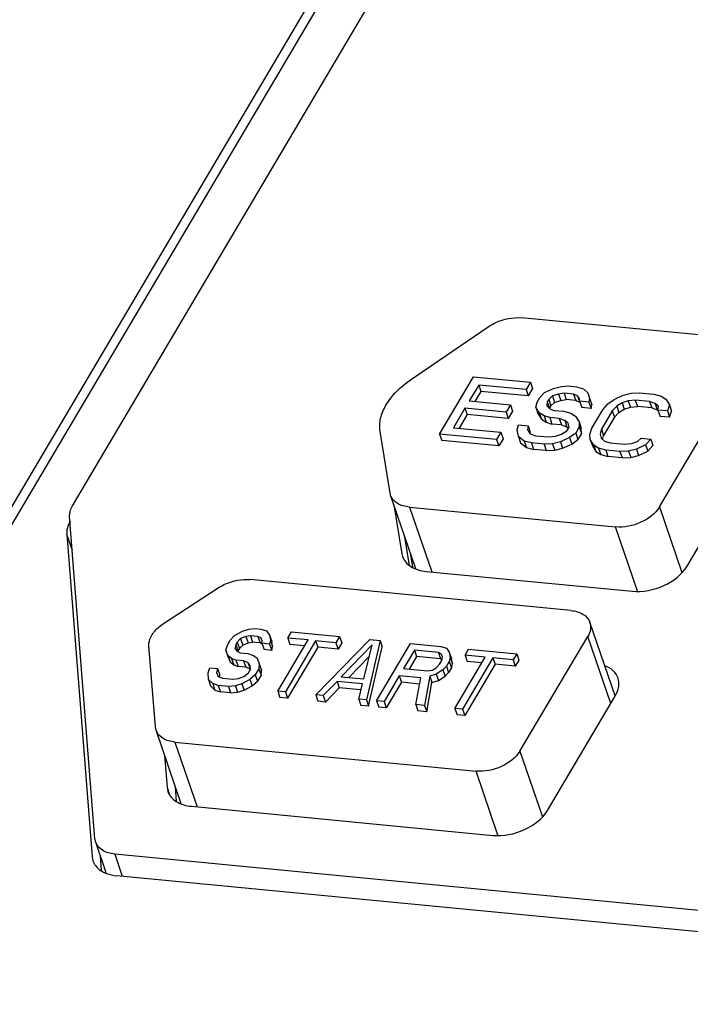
# Model space of a CAD drawing. Header units: millimetres. Extents: x -2787 to 4673, y -54 to 2046.
# Tile 117 of 124: x 3972 to 3987, y 863 to 886. Entities that reach past the tile are written whole.
import ezdxf

# ---------------------------------------------------------------- set-up
doc = ezdxf.new("R2010")
doc.units = ezdxf.units.MM
doc.header["$LTSCALE"] = 81.675
doc.layers.get('0').update_dxf_attribs({"linetype": 'CONTINUOUS'})

msp = doc.modelspace()

# ---------------------------------------------------------------- linework, layer by layer
at = {"color": 3}
for p, q in [((3964.856, 862.868), (3992.762, 910.077)), ((3993.066, 910.192), (3965.002, 862.716)), ((3973.09, 874.428), (3992.59, 907.417)), ((3988.323, 878.339), (3983.533, 878.802)), ((3980.955, 877.358), (3982.763, 878.594)), ((3986.743, 874.403), (3988.714, 877.738)), ((3981.63, 876.097), (3982.419, 877.431)), ((3982.419, 877.431), (3983.744, 877.303)), ((3983.744, 877.303), (3983.643, 877.133)), ((3983.744, 877.303), (3983.794, 877.155)), ((3982.539, 877.239), (3982.321, 876.87)), ((3982.59, 877.091), (3982.452, 876.858)), ((3982.539, 877.239), (3982.59, 877.091)), ((3983.643, 877.133), (3982.539, 877.239)), ((3983.694, 876.985), (3982.59, 877.091)), ((3983.643, 877.133), (3983.694, 876.985)), ((3983.794, 877.155), (3983.694, 876.985)), ((3983.964, 876.952), (3984.068, 877.062)), ((3984.068, 877.062), (3984.282, 877.161)), ((3984.399, 877.03), (3984.255, 876.984)), ((3984.282, 877.161), (3984.463, 877.204)), ((3984.526, 877.047), (3984.399, 877.03)), ((3984.399, 877.03), (3984.45, 876.882)), ((3984.463, 877.204), (3984.627, 877.218)), ((3984.526, 877.047), (3984.577, 876.899)), ((3984.747, 877.026), (3984.526, 877.047)), ((3984.627, 877.218), (3984.811, 877.2)), ((3984.747, 877.026), (3984.798, 876.878)), ((3984.841, 876.987), (3984.747, 877.026)), ((3984.811, 877.2), (3984.978, 877.154)), ((3984.978, 877.154), (3985.075, 877.054)), ((3985.075, 877.054), (3985.119, 876.93)), ((3985.902, 877.005), (3986.083, 877.047)), ((3986.083, 877.047), (3986.283, 877.058)), ((3986.283, 877.058), (3986.615, 877.026)), ((3986.615, 877.026), (3986.782, 876.98)), ((3982.321, 876.87), (3983.278, 876.778)), ((3983.867, 876.721), (3983.897, 876.838)), ((3983.897, 876.838), (3983.964, 876.952)), ((3984.135, 876.845), (3984.121, 876.757)), ((3984.168, 876.902), (3984.135, 876.845)), ((3984.135, 876.845), (3984.184, 876.702)), ((3984.255, 876.984), (3984.168, 876.902)), ((3984.168, 876.902), (3984.219, 876.754)), ((3984.219, 876.754), (3984.306, 876.836)), ((3984.255, 876.984), (3984.306, 876.836)), ((3984.306, 876.836), (3984.45, 876.882)), ((3984.45, 876.882), (3984.577, 876.899)), ((3984.798, 876.878), (3984.577, 876.899)), ((3984.798, 876.878), (3984.892, 876.839)), ((3984.841, 876.987), (3984.884, 876.863)), ((3984.881, 876.923), (3984.841, 876.987)), ((3984.884, 876.863), (3984.881, 876.923)), ((3984.884, 876.863), (3984.935, 876.715)), ((3985.105, 876.842), (3984.884, 876.863)), ((3985.119, 876.93), (3985.105, 876.842)), ((3985.105, 876.842), (3985.156, 876.694)), ((3985.119, 876.93), (3985.169, 876.782)), ((3985.426, 876.661), (3985.547, 876.799)), ((3985.547, 876.799), (3985.688, 876.905)), ((3985.688, 876.905), (3985.902, 877.005)), ((3985.875, 876.827), (3985.751, 876.749)), ((3986.019, 876.873), (3985.875, 876.827)), ((3985.875, 876.827), (3985.925, 876.679)), ((3986.183, 876.888), (3986.019, 876.873)), ((3986.019, 876.873), (3986.069, 876.725)), ((3986.183, 876.888), (3986.233, 876.74)), ((3986.514, 876.856), (3986.183, 876.888)), ((3986.514, 876.856), (3986.565, 876.708)), ((3986.644, 876.813), (3986.514, 876.856)), ((3986.644, 876.813), (3986.695, 876.665)), ((3986.721, 876.746), (3986.644, 876.813)), ((3986.782, 876.98), (3986.896, 876.909)), ((3986.896, 876.909), (3986.976, 876.781)), ((3982.22, 876.7), (3981.952, 876.246)), ((3982.22, 876.7), (3982.271, 876.552)), ((3983.177, 876.608), (3982.22, 876.7)), ((3983.278, 876.778), (3983.177, 876.608)), ((3983.177, 876.608), (3983.228, 876.46)), ((3983.328, 876.63), (3983.228, 876.46)), ((3983.278, 876.778), (3983.328, 876.63)), ((3983.867, 876.721), (3983.917, 876.573)), ((3983.947, 876.593), (3983.867, 876.721)), ((3983.917, 876.573), (3983.997, 876.445)), ((3983.947, 876.593), (3983.997, 876.445)), ((3984.06, 876.522), (3983.947, 876.593)), ((3984.121, 876.757), (3984.198, 876.689)), ((3984.219, 876.754), (3984.185, 876.697)), ((3984.198, 876.689), (3984.292, 876.65)), ((3984.292, 876.65), (3984.512, 876.629)), ((3984.512, 876.629), (3984.68, 876.583)), ((3984.68, 876.583), (3984.793, 876.512)), ((3985.156, 876.694), (3984.935, 876.715)), ((3985.156, 876.694), (3985.169, 876.782)), ((3985.174, 876.235), (3985.426, 876.661)), ((3985.647, 876.639), (3985.395, 876.214)), ((3985.751, 876.749), (3985.647, 876.639)), ((3985.647, 876.639), (3985.698, 876.491)), ((3985.698, 876.491), (3985.802, 876.601)), ((3985.751, 876.749), (3985.802, 876.601)), ((3985.802, 876.601), (3985.925, 876.679)), ((3985.925, 876.679), (3986.069, 876.725)), ((3986.069, 876.725), (3986.233, 876.74)), ((3986.565, 876.708), (3986.233, 876.74)), ((3986.565, 876.708), (3986.695, 876.665)), ((3986.695, 876.665), (3986.706, 876.655)), ((3986.708, 876.657), (3986.721, 876.746)), ((3986.708, 876.657), (3986.759, 876.509)), ((3986.929, 876.636), (3986.708, 876.657)), ((3986.976, 876.781), (3986.929, 876.636)), ((3986.929, 876.636), (3986.979, 876.488)), ((3986.976, 876.781), (3987.026, 876.633)), ((3986.979, 876.488), (3987.026, 876.633)), ((3982.271, 876.552), (3982.082, 876.233)), ((3983.228, 876.46), (3982.271, 876.552)), ((3983.997, 876.445), (3984.111, 876.374)), ((3984.06, 876.522), (3984.111, 876.374)), ((3984.191, 876.48), (3984.06, 876.522)), ((3984.111, 876.374), (3984.242, 876.332)), ((3984.191, 876.48), (3984.242, 876.332)), ((3984.412, 876.459), (3984.191, 876.48)), ((3984.412, 876.459), (3984.462, 876.31)), ((3984.542, 876.416), (3984.412, 876.459)), ((3984.542, 876.416), (3984.593, 876.268)), ((3984.619, 876.349), (3984.542, 876.416)), ((3984.642, 876.256), (3984.619, 876.349)), ((3984.793, 876.512), (3984.874, 876.384)), ((3984.874, 876.384), (3984.88, 876.263)), ((3984.874, 876.384), (3984.924, 876.236)), ((3985.698, 876.491), (3985.446, 876.066)), ((3986.979, 876.488), (3986.759, 876.509)), ((3987.386, 873.024), (3989.357, 876.358)), ((3980.477, 874.726), (3980.245, 876.158)), ((3981.952, 876.246), (3983.056, 876.139)), ((3983.056, 876.139), (3982.955, 875.969)), ((3983.056, 876.139), (3983.107, 875.991)), ((3983.438, 876.193), (3983.468, 876.31)), ((3983.464, 876.04), (3983.438, 876.193)), ((3983.468, 876.31), (3983.689, 876.288)), ((3983.689, 876.288), (3983.675, 876.2)), ((3983.675, 876.2), (3983.735, 876.104)), ((3983.689, 876.288), (3983.739, 876.14)), ((3983.734, 876.104), (3983.739, 876.14)), ((3984.462, 876.31), (3984.242, 876.332)), ((3984.462, 876.31), (3984.593, 876.268)), ((3984.468, 876.093), (3984.592, 876.171)), ((3984.592, 876.171), (3984.642, 876.256)), ((3984.593, 876.268), (3984.627, 876.238)), ((3984.796, 876.121), (3984.655, 876.015)), ((3984.88, 876.263), (3984.796, 876.121)), ((3984.796, 876.121), (3984.847, 875.973)), ((3984.931, 876.115), (3984.847, 875.973)), ((3984.88, 876.263), (3984.931, 876.115)), ((3984.931, 876.115), (3984.924, 876.236)), ((3985.127, 876.09), (3985.174, 876.235)), ((3985.395, 876.214), (3985.365, 876.097)), ((3985.395, 876.214), (3985.446, 876.066)), ((3981.63, 876.097), (3981.681, 875.949)), ((3982.955, 875.969), (3981.63, 876.097)), ((3983.006, 875.821), (3981.681, 875.949)), ((3982.955, 875.969), (3983.006, 875.821)), ((3983.107, 875.991), (3983.006, 875.821)), ((3983.464, 876.04), (3983.515, 875.892)), ((3983.598, 875.937), (3983.464, 876.04)), ((3983.515, 875.892), (3983.648, 875.789)), ((3983.598, 875.937), (3983.648, 875.789)), ((3983.765, 875.891), (3983.598, 875.937)), ((3983.735, 876.104), (3983.866, 876.061)), ((3983.765, 875.891), (3983.816, 875.743)), ((3984.06, 875.863), (3983.765, 875.891)), ((3983.866, 876.061), (3984.16, 876.033)), ((3984.16, 876.033), (3984.324, 876.047)), ((3984.441, 875.916), (3984.26, 875.873)), ((3984.324, 876.047), (3984.468, 876.093)), ((3984.655, 876.015), (3984.441, 875.916)), ((3984.441, 875.916), (3984.492, 875.768)), ((3984.655, 876.015), (3984.706, 875.867)), ((3984.706, 875.867), (3984.847, 875.973)), ((3985.134, 875.969), (3985.127, 876.09)), ((3985.134, 875.969), (3985.185, 875.821)), ((3985.214, 875.841), (3985.134, 875.969)), ((3985.365, 876.097), (3985.388, 876.004)), ((3985.388, 876.004), (3985.465, 875.937)), ((3985.422, 875.974), (3985.446, 876.066)), ((3985.465, 875.937), (3985.596, 875.894)), ((3985.596, 875.894), (3985.927, 875.862)), ((3986.091, 875.877), (3986.235, 875.923)), ((3986.235, 875.923), (3986.322, 876.004)), ((3986.322, 876.004), (3986.543, 875.983)), ((3986.543, 875.983), (3986.422, 875.845)), ((3986.543, 875.983), (3986.594, 875.835)), ((3983.648, 875.789), (3983.816, 875.743)), ((3984.11, 875.715), (3983.816, 875.743)), ((3984.26, 875.873), (3984.06, 875.863)), ((3984.06, 875.863), (3984.11, 875.715)), ((3984.11, 875.715), (3984.311, 875.725)), ((3984.26, 875.873), (3984.311, 875.725)), ((3984.311, 875.725), (3984.492, 875.768)), ((3984.492, 875.768), (3984.706, 875.867)), ((3985.185, 875.821), (3985.265, 875.693)), ((3985.214, 875.841), (3985.265, 875.693)), ((3985.328, 875.77), (3985.214, 875.841)), ((3985.265, 875.693), (3985.378, 875.622)), ((3985.328, 875.77), (3985.378, 875.622)), ((3985.495, 875.724), (3985.328, 875.77)), ((3985.495, 875.724), (3985.546, 875.576)), ((3985.826, 875.692), (3985.495, 875.724)), ((3986.027, 875.703), (3985.826, 875.692)), ((3985.826, 875.692), (3985.877, 875.544)), ((3985.927, 875.862), (3986.091, 875.877)), ((3986.208, 875.745), (3986.027, 875.703)), ((3986.027, 875.703), (3986.078, 875.555)), ((3986.422, 875.845), (3986.208, 875.745)), ((3986.208, 875.745), (3986.259, 875.597)), ((3986.259, 875.597), (3986.473, 875.697)), ((3986.422, 875.845), (3986.473, 875.697)), ((3986.473, 875.697), (3986.594, 875.835)), ((3985.378, 875.622), (3985.546, 875.576)), ((3985.877, 875.544), (3985.546, 875.576)), ((3985.877, 875.544), (3986.078, 875.555)), ((3986.078, 875.555), (3986.259, 875.597)), ((3980.489, 874.675), (3980.477, 874.726)), ((3981.075, 872.963), (3980.489, 874.674)), ((3980.567, 874.449), (3980.75, 873.312)), ((3980.931, 874.4), (3981.447, 872.892)), ((3980.931, 874.4), (3985.721, 873.938)), ((3986.743, 874.403), (3987.266, 872.877)), ((3973.613, 866.68), (3973.023, 874.178)), ((3986.232, 872.445), (3985.721, 873.938)), ((3972.957, 873.763), (3973.547, 866.265)), ((3973.086, 873.386), (3972.957, 873.763)), ((3980.929, 873.037), (3980.82, 873.709)), ((3980.75, 873.312), (3980.766, 873.248)), ((3980.947, 873.338), (3981.001, 873)), ((3981.318, 872.904), (3986.109, 872.442)), ((3984.685, 871.993), (3977.226, 872.713)), ((3975.207, 871.691), (3976.476, 872.518)), ((3977.043, 871.515), (3977.194, 871.56)), ((3977.194, 871.56), (3977.328, 871.577)), ((3977.328, 871.577), (3977.476, 871.563)), ((3977.476, 871.563), (3977.606, 871.521)), ((3985.711, 870.01), (3985.126, 871.719)), ((3976.694, 871.189), (3976.761, 871.302)), ((3976.761, 871.302), (3976.858, 871.413)), ((3976.858, 871.413), (3977.043, 871.515)), ((3977.001, 871.339), (3976.921, 871.257)), ((3977.123, 871.387), (3977.001, 871.339)), ((3977.001, 871.339), (3977.052, 871.191)), ((3977.228, 871.407), (3977.123, 871.387)), ((3977.123, 871.387), (3977.173, 871.239)), ((3977.228, 871.407), (3977.279, 871.259)), ((3977.405, 871.39), (3977.228, 871.407)), ((3977.405, 871.39), (3977.455, 871.242)), ((3977.476, 871.353), (3977.405, 871.39)), ((3977.501, 871.291), (3977.476, 871.353)), ((3977.606, 871.521), (3977.674, 871.424)), ((3977.674, 871.424), (3977.695, 871.302)), ((3977.674, 871.424), (3977.724, 871.276)), ((3977.695, 871.302), (3977.674, 871.214)), ((3977.695, 871.302), (3977.746, 871.154)), ((3977.865, 870.116), (3978.57, 871.308)), ((3978.099, 871.353), (3978.182, 871.495)), ((3978.099, 871.353), (3978.149, 871.205)), ((3978.57, 871.308), (3978.099, 871.353)), ((3978.182, 871.495), (3979.301, 871.387)), ((3978.748, 870.031), (3980.008, 871.319)), ((3979.301, 871.387), (3979.217, 871.245)), ((3979.301, 871.387), (3979.352, 871.239)), ((3980.008, 871.319), (3980.244, 871.296)), ((3983.499, 868.724), (3985.076, 871.392)), ((3985.611, 869.83), (3985.076, 871.392)), ((3975.017, 869.286), (3974.869, 871.17)), ((3976.656, 871.072), (3976.694, 871.189)), ((3976.656, 871.072), (3976.707, 870.924)), ((3976.707, 870.947), (3976.656, 871.072)), ((3976.888, 871.2), (3976.867, 871.112)), ((3976.867, 871.112), (3976.921, 871.047)), ((3976.921, 871.257), (3976.888, 871.2)), ((3976.888, 871.2), (3976.938, 871.052)), ((3976.921, 871.257), (3976.972, 871.109)), ((3976.972, 871.109), (3976.938, 871.052)), ((3976.972, 871.109), (3977.052, 871.191)), ((3977.052, 871.191), (3977.173, 871.239)), ((3977.173, 871.239), (3977.279, 871.259)), ((3977.455, 871.242), (3977.279, 871.259)), ((3977.455, 871.242), (3977.502, 871.218)), ((3977.497, 871.231), (3977.501, 871.291)), ((3977.497, 871.231), (3977.548, 871.083)), ((3977.674, 871.214), (3977.497, 871.231)), ((3977.725, 871.066), (3977.548, 871.083)), ((3977.674, 871.214), (3977.725, 871.066)), ((3977.746, 871.154), (3977.724, 871.276)), ((3977.725, 871.066), (3977.746, 871.154)), ((3978.746, 871.291), (3978.042, 870.099)), ((3978.797, 871.143), (3978.092, 869.951)), ((3978.49, 871.172), (3978.149, 871.205)), ((3978.746, 871.291), (3978.797, 871.143)), ((3979.217, 871.245), (3978.746, 871.291)), ((3979.268, 871.097), (3978.797, 871.143)), ((3979.217, 871.245), (3979.268, 871.097)), ((3979.352, 871.239), (3979.268, 871.097)), ((3980.059, 871.194), (3979.341, 870.453)), ((3979.871, 870.402), (3980.059, 871.194)), ((3980.244, 871.296), (3979.926, 869.917)), ((3979.977, 869.769), (3980.294, 871.148)), ((3980.162, 869.894), (3980.95, 871.228)), ((3980.244, 871.296), (3980.294, 871.148)), ((3980.95, 871.228), (3981.657, 871.16)), ((3981.657, 871.16), (3981.788, 871.117)), ((3981.788, 871.117), (3981.855, 871.021)), ((3982.221, 870.955), (3982.305, 871.097)), ((3982.305, 871.097), (3983.424, 870.989)), ((3976.707, 870.947), (3976.758, 870.799)), ((3976.791, 870.879), (3976.707, 870.947)), ((3976.707, 870.924), (3976.758, 870.799)), ((3976.791, 870.879), (3976.842, 870.731)), ((3976.892, 870.84), (3976.791, 870.879)), ((3976.921, 871.047), (3976.993, 871.01)), ((3976.936, 871.043), (3976.938, 871.052)), ((3976.993, 871.01), (3977.17, 870.993)), ((3977.17, 870.993), (3977.3, 870.95)), ((3977.3, 870.95), (3977.384, 870.882)), ((3977.384, 870.882), (3977.435, 870.757)), ((3979.518, 870.436), (3979.996, 870.929)), ((3981.043, 871.069), (3980.792, 870.643)), ((3981.094, 870.921), (3980.922, 870.631)), ((3981.043, 871.069), (3981.094, 870.921)), ((3981.603, 871.015), (3981.043, 871.069)), ((3981.653, 870.867), (3981.094, 870.921)), ((3981.603, 871.015), (3981.653, 870.867)), ((3981.674, 870.978), (3981.603, 871.015)), ((3981.653, 870.867), (3981.684, 870.851)), ((3981.7, 870.916), (3981.674, 870.978)), ((3981.679, 870.828), (3981.7, 870.916)), ((3981.855, 871.021), (3981.876, 870.899)), ((3981.855, 871.021), (3981.906, 870.873)), ((3981.876, 870.899), (3981.855, 870.811)), ((3981.876, 870.899), (3981.927, 870.751)), ((3981.927, 870.751), (3981.906, 870.873)), ((3981.988, 869.718), (3982.692, 870.91)), ((3982.869, 870.893), (3982.164, 869.701)), ((3982.221, 870.955), (3982.272, 870.807)), ((3982.692, 870.91), (3982.221, 870.955)), ((3982.869, 870.893), (3982.919, 870.745)), ((3983.34, 870.847), (3982.869, 870.893)), ((3983.424, 870.989), (3983.34, 870.847)), ((3983.34, 870.847), (3983.391, 870.699)), ((3983.474, 870.841), (3983.391, 870.699)), ((3983.424, 870.989), (3983.474, 870.841)), ((3976.249, 870.542), (3976.287, 870.658)), ((3976.287, 870.658), (3976.464, 870.641)), ((3976.464, 870.641), (3976.443, 870.553)), ((3976.464, 870.641), (3976.514, 870.493)), ((3976.758, 870.799), (3976.842, 870.731)), ((3976.842, 870.731), (3976.943, 870.692)), ((3976.892, 870.84), (3976.943, 870.692)), ((3977.069, 870.823), (3976.892, 870.84)), ((3977.12, 870.674), (3976.943, 870.692)), ((3977.069, 870.823), (3977.12, 870.674)), ((3977.17, 870.783), (3977.069, 870.823)), ((3977.12, 870.674), (3977.221, 870.635)), ((3977.17, 870.783), (3977.221, 870.635)), ((3977.225, 870.717), (3977.17, 870.783)), ((3977.183, 870.542), (3977.233, 870.627)), ((3977.221, 870.635), (3977.23, 870.624)), ((3977.233, 870.627), (3977.225, 870.717)), ((3977.427, 870.638), (3977.343, 870.496)), ((3977.435, 870.757), (3977.427, 870.638)), ((3977.427, 870.638), (3977.478, 870.49)), ((3977.435, 870.757), (3977.486, 870.609)), ((3980.792, 870.643), (3981.351, 870.589)), ((3981.456, 870.609), (3981.549, 870.66)), ((3981.549, 870.66), (3981.628, 870.743)), ((3981.708, 870.615), (3981.553, 870.51)), ((3981.628, 870.743), (3981.679, 870.828)), ((3981.788, 870.697), (3981.708, 870.615)), ((3981.708, 870.615), (3981.759, 870.467)), ((3981.855, 870.811), (3981.788, 870.697)), ((3981.788, 870.697), (3981.839, 870.549)), ((3981.906, 870.663), (3981.839, 870.549)), ((3981.855, 870.811), (3981.906, 870.663)), ((3981.906, 870.663), (3981.927, 870.751)), ((3982.919, 870.745), (3982.215, 869.553)), ((3982.612, 870.774), (3982.272, 870.807)), ((3983.391, 870.699), (3982.919, 870.745)), ((3976.254, 870.391), (3976.249, 870.542)), ((3976.254, 870.391), (3976.304, 870.243)), ((3976.351, 870.292), (3976.254, 870.391)), ((3976.443, 870.553), (3976.481, 870.459)), ((3976.481, 870.459), (3976.582, 870.42)), ((3976.505, 870.454), (3976.514, 870.493)), ((3976.582, 870.42), (3976.817, 870.397)), ((3976.817, 870.397), (3976.952, 870.414)), ((3976.952, 870.414), (3977.074, 870.462)), ((3977.217, 870.388), (3977.032, 870.286)), ((3977.074, 870.462), (3977.183, 870.542)), ((3977.343, 870.496), (3977.217, 870.388)), ((3977.217, 870.388), (3977.268, 870.24)), ((3977.343, 870.496), (3977.394, 870.348)), ((3977.478, 870.49), (3977.394, 870.348)), ((3977.478, 870.49), (3977.486, 870.609)), ((3979.341, 870.453), (3979.871, 870.402)), ((3980.691, 870.473), (3980.339, 869.877)), ((3980.691, 870.473), (3980.742, 870.325)), ((3981.191, 870.425), (3980.691, 870.473)), ((3981.075, 869.806), (3981.191, 870.425)), ((3981.402, 870.464), (3981.281, 869.786)), ((3981.351, 870.589), (3981.456, 870.609)), ((3981.553, 870.51), (3981.402, 870.464)), ((3981.402, 870.464), (3981.452, 870.316)), ((3981.553, 870.51), (3981.604, 870.362)), ((3981.604, 870.362), (3981.759, 870.467)), ((3981.759, 870.467), (3981.839, 870.549)), ((3976.304, 870.243), (3976.401, 870.144)), ((3976.351, 870.292), (3976.401, 870.144)), ((3976.481, 870.249), (3976.351, 870.292)), ((3976.481, 870.249), (3976.532, 870.101)), ((3976.717, 870.227), (3976.481, 870.249)), ((3976.881, 870.241), (3976.717, 870.227)), ((3976.717, 870.227), (3976.767, 870.079)), ((3977.032, 870.286), (3976.881, 870.241)), ((3976.881, 870.241), (3976.931, 870.093)), ((3977.032, 870.286), (3977.083, 870.138)), ((3977.083, 870.138), (3977.268, 870.24)), ((3977.268, 870.24), (3977.394, 870.348)), ((3979.244, 870.343), (3978.925, 870.013)), ((3978.976, 869.865), (3979.295, 870.195)), ((3979.244, 870.343), (3979.295, 870.195)), ((3979.833, 870.286), (3979.244, 870.343)), ((3979.8, 870.146), (3979.295, 870.195)), ((3979.75, 869.934), (3979.833, 870.286)), ((3980.742, 870.325), (3980.389, 869.729)), ((3981.165, 870.284), (3980.742, 870.325)), ((3981.332, 869.638), (3981.452, 870.316)), ((3981.452, 870.316), (3981.604, 870.362)), ((3976.401, 870.144), (3976.532, 870.101)), ((3976.767, 870.079), (3976.532, 870.101)), ((3976.767, 870.079), (3976.931, 870.093)), ((3976.931, 870.093), (3977.083, 870.138)), ((3977.865, 870.116), (3977.916, 869.968)), ((3978.042, 870.099), (3977.865, 870.116)), ((3978.092, 869.951), (3977.916, 869.968)), ((3978.042, 870.099), (3978.092, 869.951)), ((3978.748, 870.031), (3978.799, 869.882)), ((3978.925, 870.013), (3978.748, 870.031)), ((3978.925, 870.013), (3978.976, 869.865)), ((3979.75, 869.934), (3979.8, 869.786)), ((3979.926, 869.917), (3979.75, 869.934)), ((3984.142, 867.345), (3985.719, 870.013)), ((3978.976, 869.865), (3978.799, 869.882)), ((3979.977, 869.769), (3979.8, 869.786)), ((3979.926, 869.917), (3979.977, 869.769)), ((3980.162, 869.894), (3980.213, 869.746)), ((3980.339, 869.877), (3980.162, 869.894)), ((3980.389, 869.729), (3980.213, 869.746)), ((3980.339, 869.877), (3980.389, 869.729)), ((3981.075, 869.806), (3981.125, 869.658)), ((3981.281, 869.786), (3981.075, 869.806)), ((3981.281, 869.786), (3981.332, 869.638)), ((3981.988, 869.718), (3982.038, 869.57)), ((3982.164, 869.701), (3981.988, 869.718)), ((3982.164, 869.701), (3982.215, 869.553)), ((3981.332, 869.638), (3981.125, 869.658)), ((3982.215, 869.553), (3982.038, 869.57)), ((3975.033, 869.209), (3975.017, 869.286)), ((3975.619, 867.496), (3975.033, 869.209)), ((3975.474, 868.934), (3975.991, 867.427)), ((3975.474, 868.934), (3982.477, 868.259)), ((3975.231, 868.63), (3975.29, 867.879)), ((3983.499, 868.724), (3984.022, 867.198)), ((3982.988, 866.766), (3982.477, 868.259)), ((3975.29, 867.879), (3975.31, 867.783)), ((3975.29, 867.879), (3975.35, 867.704)), ((3975.511, 867.554), (3975.484, 867.89)), ((3975.862, 867.439), (3982.865, 866.763)), ((3973.629, 866.603), (3973.613, 866.68)), ((3973.874, 865.888), (3973.629, 866.603)), ((3973.547, 866.265), (3973.566, 866.17)), ((3973.767, 865.947), (3973.741, 866.276)), ((3974.071, 866.328), (3974.247, 865.812)), ((4003.26, 863.512), (3974.071, 866.328)), ((4003.308, 863.008), (3974.119, 865.825))]:
    msp.add_line(p, q, dxfattribs=at)
for points, knots in [([(3982.763, 878.594), (3982.819, 878.632), (3983.054, 878.763), (3983.333, 878.821), (3983.533, 878.802)], [0, 0, 0, 0, 0.252841, 1, 1, 1, 1]), ([(3980.387, 876.779), (3980.419, 876.833), (3980.573, 877.057), (3980.782, 877.241), (3980.955, 877.358)], [0, 0, 0, 0, 0.23086, 1, 1, 1, 1]), ([(3980.245, 876.158), (3980.229, 876.258), (3980.241, 876.48), (3980.329, 876.681), (3980.387, 876.779)], [0, 0, 0, 0, 0.471903, 1, 1, 1, 1]), ([(3980.931, 874.4), (3980.831, 874.41), (3980.649, 874.453), (3980.515, 874.598), (3980.489, 874.675)], [0, 0, 0, 0, 0.553169, 1, 1, 1, 1]), ([(3973.023, 874.178), (3973.022, 874.198), (3973.023, 874.286), (3973.056, 874.37), (3973.09, 874.428)], [0, 0, 0, 0, 0.233118, 1, 1, 1, 1]), ([(3986.743, 874.403), (3986.648, 874.243), (3986.315, 873.999), (3985.921, 873.918), (3985.721, 873.938)], [0, 0, 0, 0, 0.481565, 1, 1, 1, 1]), ([(3980.766, 873.248), (3980.799, 873.153), (3980.966, 872.971), (3981.194, 872.916), (3981.318, 872.904)], [0, 0, 0, 0, 0.446831, 1, 1, 1, 1]), ([(3986.109, 872.442), (3986.358, 872.418), (3986.851, 872.519), (3987.268, 872.823), (3987.386, 873.024)], [0, 0, 0, 0, 0.518432, 1, 1, 1, 1]), ([(3976.476, 872.518), (3976.532, 872.555), (3976.762, 872.677), (3977.032, 872.732), (3977.226, 872.713)], [0, 0, 0, 0, 0.253769, 1, 1, 1, 1]), ([(3984.685, 871.993), (3984.784, 871.984), (3984.966, 871.94), (3985.1, 871.795), (3985.126, 871.719)], [0, 0, 0, 0, 0.553187, 1, 1, 1, 1]), ([(3974.935, 871.42), (3974.95, 871.445), (3975.024, 871.551), (3975.124, 871.637), (3975.207, 871.691)], [0, 0, 0, 0, 0.230076, 1, 1, 1, 1]), ([(3985.126, 871.719), (3985.143, 871.669), (3985.151, 871.551), (3985.107, 871.443), (3985.076, 871.392)], [0, 0, 0, 0, 0.469393, 1, 1, 1, 1]), ([(3974.869, 871.17), (3974.867, 871.19), (3974.868, 871.278), (3974.901, 871.363), (3974.935, 871.42)], [0, 0, 0, 0, 0.233118, 1, 1, 1, 1]), ([(3985.782, 870.422), (3985.76, 870.486), (3985.674, 870.61), (3985.545, 870.682), (3985.474, 870.71)], [0, 0, 0, 0, 0.468625, 1, 1, 1, 1]), ([(3985.719, 870.013), (3985.757, 870.077), (3985.812, 870.211), (3985.803, 870.359), (3985.782, 870.422)], [0, 0, 0, 0, 0.530557, 1, 1, 1, 1]), ([(3975.474, 868.934), (3975.375, 868.944), (3975.193, 868.988), (3975.059, 869.133), (3975.033, 869.209)], [0, 0, 0, 0, 0.55319, 1, 1, 1, 1]), ([(3983.499, 868.724), (3983.404, 868.564), (3983.071, 868.32), (3982.677, 868.239), (3982.477, 868.259)], [0, 0, 0, 0, 0.481565, 1, 1, 1, 1]), ([(3975.31, 867.783), (3975.342, 867.687), (3975.51, 867.506), (3975.737, 867.451), (3975.862, 867.439)], [0, 0, 0, 0, 0.44681, 1, 1, 1, 1]), ([(3982.865, 866.763), (3983.114, 866.739), (3983.607, 866.84), (3984.024, 867.144), (3984.142, 867.345)], [0, 0, 0, 0, 0.518432, 1, 1, 1, 1]), ([(3974.071, 866.328), (3973.971, 866.338), (3973.789, 866.382), (3973.655, 866.527), (3973.629, 866.603)], [0, 0, 0, 0, 0.55319, 1, 1, 1, 1])]:
    msp.add_open_spline(points, degree=3, knots=knots, dxfattribs=at)
for points in [[(3973.04, 874.075), (3973.02, 874.041), (3973.002, 874.006), (3972.989, 873.969)], [(3972.989, 873.969), (3972.964, 873.904), (3972.951, 873.832), (3972.957, 873.763)], [(3973.566, 866.17), (3973.58, 866.128), (3973.602, 866.088), (3973.629, 866.053)], [(3973.629, 866.053), (3973.691, 865.972), (3973.785, 865.913), (3973.881, 865.878)], [(3973.881, 865.878), (3973.957, 865.849), (3974.038, 865.833), (3974.119, 865.825)]]:
    msp.add_open_spline(points, degree=3, dxfattribs=at)

doc.saveas('drawing.dxf')
